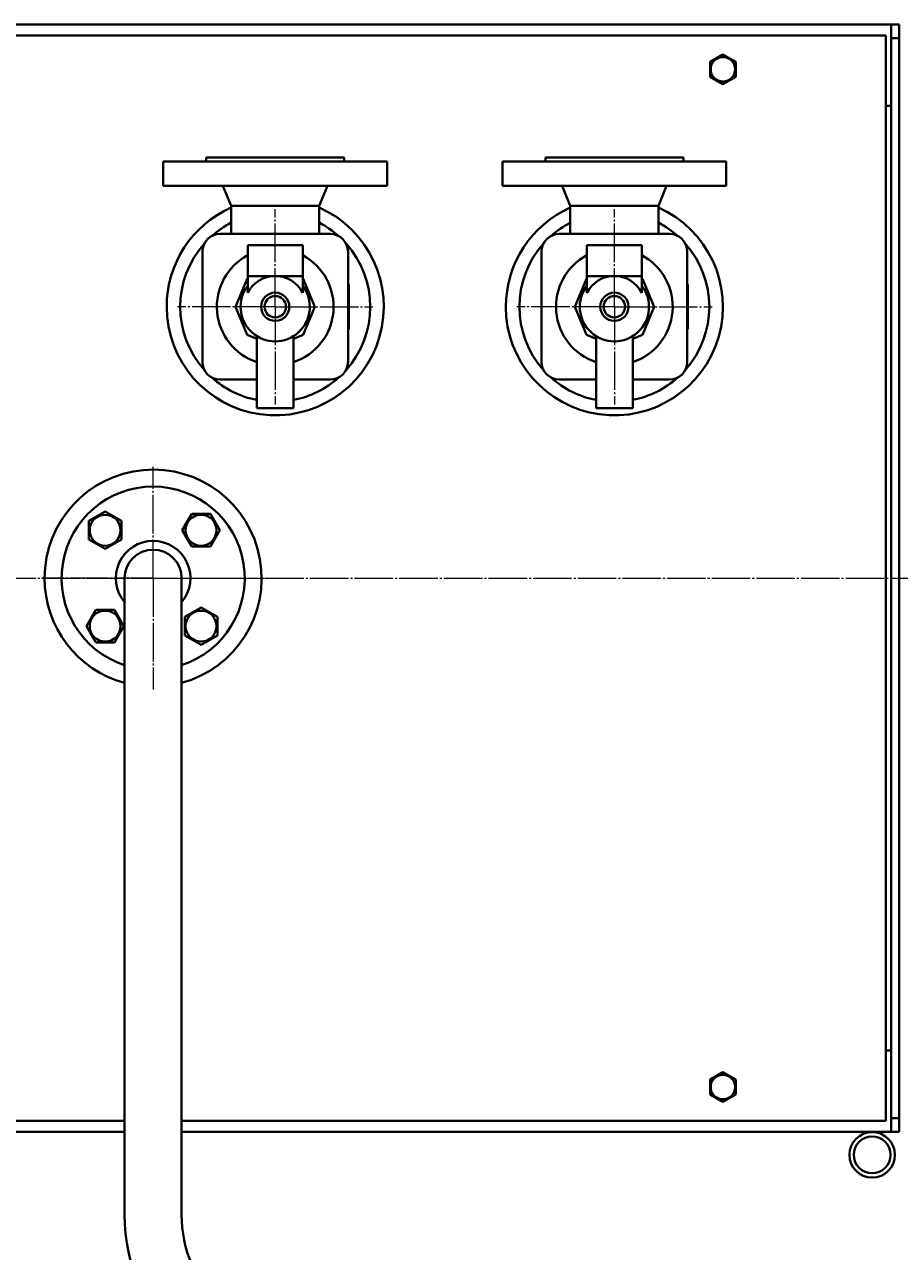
# Model space of a CAD drawing. Header units: millimetres. Extents: x -4428 to 3866, y -3426 to 3855.
# Tile 37 of 191: x -1530 to -885, y -2089 to -1185. Entities that reach past the tile are written whole.
import ezdxf

# ---------------------------------------------------------------- set-up
doc = ezdxf.new("R2010")
doc.units = ezdxf.units.MM
for name, pattern in [('K5LT_AXLED', [32.912189, 28.412189, -1.5, 1.5, -1.5]), ('K5LT_BASIC', [0]), ('K5LT_THIN', [0])]:
    doc.linetypes.add(name, pattern=pattern)
doc.layers.add('Системный слой', color=7, linetype='Continuous')
doc.styles.add('KDIMTEXTSTYLE', font='GOST_AU.SHX', dxfattribs={"width": 0.96, "oblique": 15, "height": 5})
doc.dimstyles.new('KDIMSTYLE (1.00)', dxfattribs={"dimtxt": 5, "dimasz": 1, "dimexe": 2, "dimexo": 0, "dimgap": 1, "dimtad": 1, "dimtxsty": 'KDIMTEXTSTYLE', "dimsah": 1, "dimcen": 0, "dimdle": 1, "dimadec": 0, "dimazin": 0, "dimtfac": 0.667, "dimtmove": 0, "dimatfit": 3, "dimfxl": 1, "dimtvp": 1, "dimtolj": 1, "dimtzin": 0, "dimarcsym": 0})

# ---------------------------------------------------------------- blocks, each defined once
blk = doc.blocks.new('KDIMARROW_01')
at = {"layer": 'Системный слой'}
blk.add_hatch(color=0, dxfattribs=at).paths.add_polyline_path([(0, 0), (-5, 0.66), (-4.5, 0), (-5, -0.66)])
at = {"layer": 'Системный слой', "color": 0, "linetype": 'K5LT_THIN', "lineweight": 20}
for p, q in [((-4.5, 0), (-5, 0.66)), ((-5, 0.66), (0, 0)), ((0, 0), (-5, -0.66)), ((-5, -0.66), (-4.5, 0)), ((0, 0), (-1, 0))]:
    blk.add_line(p, q, dxfattribs=at)
blk = doc.blocks.new('U23')
at = {"layer": 'Системный слой', "color": 30, "linetype": 'K5LT_AXLED', "lineweight": 20, "true_color": 0xff8000}
for q in [(-1345.34, -1320.59), (-1417.34, -1392.59), (-1273.34, -1392.59), (-1345.34, -1464.59)]:
    blk.add_line((-1345.34, -1392.59), q, dxfattribs=at)
blk = doc.blocks.new('U24')
at = {"layer": 'Системный слой', "color": 30, "linetype": 'K5LT_AXLED', "lineweight": 20, "true_color": 0xff8000}
for q in [(-1095.34, -1320.59), (-1167.34, -1392.59), (-1023.34, -1392.59), (-1095.34, -1464.59)]:
    blk.add_line((-1095.34, -1392.59), q, dxfattribs=at)
blk = doc.blocks.new('U27')
at = {"layer": 'Системный слой', "color": 30, "linetype": 'K5LT_AXLED', "lineweight": 20, "true_color": 0xff8000}
for q in [(-1435.34, -1510.59), (-1517.34, -1592.59), (-1353.34, -1592.59), (-1435.34, -1674.59)]:
    blk.add_line((-1435.34, -1592.59), q, dxfattribs=at)
blk = doc.blocks.new('U22')
at = {"layer": 'Системный слой', "color": 150, "linetype": 'K5LT_BASIC', "lineweight": 40, "true_color": 0x0080ff}
for p, q in [((-895.34, -1192.59), (-3435.34, -1192.59)), ((-891.34, -1184.59), (-2161.34, -1184.59)), ((-895.34, -1992.59), (-895.34, -1192.59)), ((-891.34, -1184.59), (-885.34, -1184.59)), ((-891.34, -1192.09), (-891.34, -1184.59)), ((-891.34, -1237.09), (-891.34, -1192.09)), ((-885.34, -1184.59), (-885.34, -1194.59)), ((-891.34, -1194.59), (-891.34, -1990.59)), ((-891.34, -1194.59), (-885.34, -1194.59)), ((-885.34, -1194.59), (-885.34, -1990.59)), ((-1024.84, -1212.11), (-1015.34, -1206.62)), ((-1015.34, -1206.62), (-1005.84, -1212.11)), ((-1024.84, -1223.08), (-1024.84, -1212.11)), ((-1005.84, -1212.11), (-1005.84, -1223.08)), ((-1015.34, -1228.56), (-1024.84, -1223.08)), ((-1005.84, -1223.08), (-1015.34, -1228.56)), ((-895.34, -1244.59), (-891.34, -1244.59)), ((-891.34, -1940.59), (-891.34, -1244.59)), ((-1345.34, -1282.59), (-1396.19, -1282.59)), ((-1396.19, -1285.59), (-1396.19, -1282.59)), ((-1294.49, -1282.59), (-1345.34, -1282.59)), ((-1294.49, -1285.59), (-1294.49, -1282.59)), ((-1095.34, -1282.59), (-1146.19, -1282.59)), ((-1146.19, -1285.59), (-1146.19, -1282.59)), ((-1044.49, -1282.59), (-1095.34, -1282.59)), ((-1044.49, -1285.59), (-1044.49, -1282.59)), ((-1427.84, -1303.39), (-1427.84, -1285.59)), ((-1345.34, -1285.59), (-1427.84, -1285.59)), ((-1262.84, -1285.59), (-1345.34, -1285.59)), ((-1262.84, -1303.39), (-1262.84, -1285.59)), ((-1177.84, -1303.39), (-1177.84, -1285.59)), ((-1095.34, -1285.59), (-1177.84, -1285.59)), ((-1012.84, -1285.59), (-1095.34, -1285.59)), ((-1012.84, -1303.39), (-1012.84, -1285.59)), ((-1345.34, -1303.39), (-1427.84, -1303.39)), ((-1377.84, -1318.29), (-1383.84, -1303.39)), ((-1262.84, -1303.39), (-1345.34, -1303.39)), ((-1312.84, -1318.29), (-1306.84, -1303.39)), ((-1095.34, -1303.39), (-1177.84, -1303.39)), ((-1127.84, -1318.29), (-1133.84, -1303.39)), ((-1012.84, -1303.39), (-1095.34, -1303.39)), ((-1062.84, -1318.29), (-1056.84, -1303.39)), ((-1377.84, -1338.93), (-1377.84, -1318.29)), ((-1345.34, -1318.29), (-1377.84, -1318.29)), ((-1312.84, -1318.29), (-1345.34, -1318.29)), ((-1312.84, -1338.93), (-1312.84, -1318.29)), ((-1127.84, -1338.93), (-1127.84, -1318.29)), ((-1095.34, -1318.29), (-1127.84, -1318.29)), ((-1062.84, -1318.29), (-1095.34, -1318.29)), ((-1062.84, -1338.93), (-1062.84, -1318.29)), ((-1304.68, -1338.93), (-1386, -1338.93)), ((-1365.59, -1347.09), (-1365.59, -1352.09)), ((-1325.09, -1347.09), (-1365.59, -1347.09)), ((-1325.09, -1347.09), (-1325.09, -1352.09)), ((-1054.68, -1338.93), (-1136, -1338.93)), ((-1115.59, -1347.09), (-1115.59, -1352.09)), ((-1075.09, -1347.09), (-1115.59, -1347.09)), ((-1075.09, -1347.09), (-1075.09, -1352.09)), ((-1399, -1351.93), (-1399, -1433.25)), ((-1365.59, -1352.09), (-1365.59, -1369.92)), ((-1325.09, -1352.09), (-1325.09, -1369.92)), ((-1291.68, -1433.25), (-1291.68, -1351.93)), ((-1149, -1351.93), (-1149, -1433.25)), ((-1115.59, -1352.09), (-1115.59, -1369.92)), ((-1075.09, -1352.09), (-1075.09, -1369.92)), ((-1041.68, -1433.25), (-1041.68, -1351.93)), ((-1366, -1371.93), (-1374.56, -1392.59)), ((-1365.59, -1371.75), (-1366, -1371.93)), ((-1365.59, -1382.41), (-1365.59, -1369.92)), ((-1365.59, -1369.92), (-1345.34, -1369.92)), ((-1345.34, -1369.92), (-1325.09, -1369.92)), ((-1325.09, -1369.92), (-1325.09, -1382.41)), ((-1324.67, -1371.93), (-1325.09, -1371.75)), ((-1316.11, -1392.59), (-1324.67, -1371.93)), ((-1116, -1371.93), (-1124.56, -1392.59)), ((-1115.59, -1371.75), (-1116, -1371.93)), ((-1115.59, -1382.41), (-1115.59, -1369.92)), ((-1115.59, -1369.92), (-1095.34, -1369.92)), ((-1095.34, -1369.92), (-1075.09, -1369.92)), ((-1075.09, -1369.92), (-1075.09, -1382.41)), ((-1074.67, -1371.93), (-1075.09, -1371.75)), ((-1066.11, -1392.59), (-1074.67, -1371.93)), ((-1291.11, -1376.09), (-1291.68, -1376.09)), ((-1291.11, -1376.09), (-1291.11, -1409.09)), ((-1041.11, -1376.09), (-1041.68, -1376.09)), ((-1041.11, -1376.09), (-1041.11, -1409.09)), ((-1374.56, -1392.59), (-1366, -1413.26)), ((-1324.67, -1413.26), (-1316.11, -1392.59)), ((-1124.56, -1392.59), (-1116, -1413.26)), ((-1074.67, -1413.26), (-1066.11, -1392.59)), ((-1291.11, -1409.09), (-1291.68, -1409.09)), ((-1041.11, -1409.09), (-1041.68, -1409.09)), ((-1366, -1413.26), (-1358.84, -1416.22)), ((-1358.84, -1414.23), (-1358.84, -1450.35)), ((-1331.84, -1416.22), (-1324.67, -1413.26)), ((-1331.84, -1414.23), (-1331.84, -1450.35)), ((-1116, -1413.26), (-1108.84, -1416.22)), ((-1108.84, -1414.23), (-1108.84, -1450.35)), ((-1081.84, -1416.22), (-1074.67, -1413.26)), ((-1081.84, -1414.23), (-1081.84, -1450.35)), ((-1386, -1446.25), (-1358.84, -1446.25)), ((-1331.84, -1446.25), (-1304.68, -1446.25)), ((-1136, -1446.25), (-1108.84, -1446.25)), ((-1081.84, -1446.25), (-1054.68, -1446.25)), ((-1358.84, -1450.35), (-1358.84, -1460.4)), ((-1331.84, -1450.35), (-1331.84, -1460.4)), ((-1108.84, -1450.35), (-1108.84, -1460.4)), ((-1081.84, -1450.35), (-1081.84, -1460.4)), ((-1358.84, -1460.4), (-1358.84, -1464.04)), ((-1358.84, -1464.04), (-1358.84, -1467.37)), ((-1331.84, -1460.4), (-1331.84, -1464.04)), ((-1331.84, -1464.04), (-1331.84, -1467.37)), ((-1108.84, -1460.4), (-1108.84, -1464.04)), ((-1108.84, -1464.04), (-1108.84, -1467.37)), ((-1081.84, -1460.4), (-1081.84, -1464.04)), ((-1081.84, -1464.04), (-1081.84, -1467.37)), ((-1358.84, -1467.37), (-1331.84, -1467.37)), ((-1108.84, -1467.37), (-1081.84, -1467.37)), ((-1482.69, -1550.31), (-1470.69, -1543.38)), ((-1470.69, -1543.38), (-1458.69, -1550.31)), ((-1413.84, -1557.24), (-1406.91, -1545.24)), ((-1406.91, -1545.24), (-1393.05, -1545.24)), ((-1393.05, -1545.24), (-1386.12, -1557.24)), ((-1482.69, -1564.16), (-1482.69, -1550.31)), ((-1458.69, -1550.31), (-1458.69, -1564.16)), ((-1470.69, -1571.09), (-1482.69, -1564.16)), ((-1458.69, -1564.16), (-1470.69, -1571.09)), ((-1406.91, -1569.24), (-1413.84, -1557.24)), ((-1386.12, -1557.24), (-1393.05, -1569.24)), ((-1393.05, -1569.24), (-1406.91, -1569.24)), ((-1456.34, -1707.59), (-1456.34, -1592.59)), ((-1414.34, -1707.59), (-1414.34, -1592.59)), ((-1484.55, -1627.95), (-1477.62, -1615.95)), ((-1477.62, -1615.95), (-1463.76, -1615.95)), ((-1463.76, -1615.95), (-1456.84, -1627.95)), ((-1411.98, -1621.02), (-1399.98, -1614.09)), ((-1399.98, -1614.09), (-1387.98, -1621.02)), ((-1411.98, -1634.88), (-1411.98, -1621.02)), ((-1387.98, -1621.02), (-1387.98, -1634.88)), ((-1477.62, -1639.95), (-1484.55, -1627.95)), ((-1456.84, -1627.95), (-1463.76, -1639.95)), ((-1399.98, -1641.8), (-1411.98, -1634.88)), ((-1387.98, -1634.88), (-1399.98, -1641.8)), ((-1463.76, -1639.95), (-1477.62, -1639.95)), ((-1456.34, -1707.59), (-1456.34, -2061.59)), ((-1414.34, -1707.59), (-1414.34, -2061.59)), ((-895.34, -1940.59), (-891.34, -1940.59)), ((-891.34, -1993.09), (-891.34, -1948.09)), ((-1024.84, -1962.11), (-1015.34, -1956.62)), ((-1015.34, -1956.62), (-1005.84, -1962.11)), ((-1024.84, -1973.08), (-1024.84, -1962.11)), ((-1005.84, -1962.11), (-1005.84, -1973.08)), ((-1015.34, -1978.56), (-1024.84, -1973.08)), ((-1005.84, -1973.08), (-1015.34, -1978.56)), ((-3435.34, -1992.59), (-1456.34, -1992.59)), ((-1414.34, -1992.59), (-895.34, -1992.59)), ((-891.34, -1990.59), (-885.34, -1990.59)), ((-891.34, -2000.59), (-891.34, -1993.09)), ((-885.34, -1990.59), (-885.34, -2000.59)), ((-1456.34, -2000.59), (-2161.34, -2000.59)), ((-891.34, -2000.59), (-1414.34, -2000.59)), ((-891.34, -2000.59), (-885.34, -2000.59))]:
    blk.add_line(p, q, dxfattribs=at)
at = {"layer": 'Системный слой', "color": 30, "linetype": 'K5LT_AXLED', "lineweight": 20, "true_color": 0xff8000}
blk.add_line((-4117.34, -1592.59), (-198.34, -1592.59), dxfattribs=at)
at = {"layer": 'Системный слой', "color": 150, "linetype": 'K5LT_BASIC', "lineweight": 40, "true_color": 0x0080ff}
for centre, radius in [((-1015.34, -1217.59), 9.03), ((-1345.34, -1392.59), 10.41), ((-1095.34, -1392.59), 10.41), ((-1345.34, -1392.59), 7.88), ((-1095.34, -1392.59), 7.88), ((-1470.69, -1557.24), 11.4), ((-1399.98, -1557.24), 11.4), ((-1470.69, -1627.95), 11.4), ((-1399.98, -1627.95), 11.4), ((-1015.34, -1967.59), 9.03), ((-905.34, -2017.59), 16.75), ((-905.34, -2017.59), 13.55)]:
    blk.add_circle(centre, radius, dxfattribs=at)
for centre, radius, start, end in [((-1345.34, -1392.59), 80, 180, 66.03052), ((-1345.34, -1392.59), 80, 113.96948, 180), ((-1095.34, -1392.59), 80, 180, 66.03052), ((-1095.34, -1392.59), 80, 113.96948, 180), ((-1345.34, -1392.59), 70, 117.664, 131.77483), ((-1345.34, -1392.59), 70, 48.22517, 62.336), ((-1095.34, -1392.59), 70, 117.664, 131.77483), ((-1095.34, -1392.59), 70, 48.22517, 62.336), ((-1345.34, -1392.59), 70, 138.22517, 221.77483), ((-1386, -1351.93), 13, 90, 180), ((-1304.68, -1351.93), 13, 0, 90), ((-1345.34, -1392.59), 70, 318.22517, 41.77483), ((-1095.34, -1392.59), 70, 138.22517, 221.77483), ((-1136, -1351.93), 13, 90, 180), ((-1054.68, -1351.93), 13, 0, 90), ((-1095.34, -1392.59), 70, 318.22517, 41.77483), ((-1345.34, -1392.59), 43, 118.0947, 251.70235), ((-1345.34, -1392.59), 43, 288.29765, 61.9053), ((-1095.34, -1392.59), 43, 118.0947, 251.70235), ((-1095.34, -1392.59), 43, 288.29765, 61.9053), ((-1345.34, -1392.59), 22.67, 90, 153.29917), ((-1345.34, -1392.59), 22.67, 26.70083, 90), ((-1095.34, -1392.59), 22.67, 90, 153.29917), ((-1095.34, -1392.59), 22.67, 26.70083, 90), ((-1345.34, -1392.59), 25.5, 142.57199, 37.42801), ((-1095.34, -1392.59), 25.5, 142.57199, 37.42801), ((-1386, -1433.25), 13, 180, 270), ((-1304.68, -1433.25), 13, 270, 0), ((-1136, -1433.25), 13, 180, 270), ((-1054.68, -1433.25), 13, 270, 0), ((-1345.34, -1392.59), 70, 228.22517, 258.88043), ((-1345.34, -1392.59), 70, 281.11957, 311.77483), ((-1095.34, -1392.59), 70, 228.22517, 258.88043), ((-1095.34, -1392.59), 70, 281.11957, 311.77483), ((-1435.34, -1592.59), 80, 285.21846, 180), ((-1435.34, -1592.59), 67.5, 90, 251.8738), ((-1435.34, -1592.59), 67.5, 288.1262, 90), ((-1435.34, -1592.59), 27.5, 90, 220.21417), ((-1435.34, -1592.59), 21, 0, 180), ((-1435.34, -1592.59), 27.5, 319.78583, 90), ((-1435.34, -1592.59), 80, 180, 254.78154), ((-1320.34, -2061.59), 136, 180, 270), ((-1320.34, -2061.59), 94, 180, 270)]:
    blk.add_arc(centre, radius, start, end, dxfattribs=at)
at = {"layer": 'Системный слой'}
for name in ['U23', 'U24', 'U27']:
    blk.add_blockref(name, (0, 0), dxfattribs=at)

msp = doc.modelspace()

# ---------------------------------------------------------------- block references
at = {"layer": 'Системный слой'}
msp.add_blockref('U22', (0, 0), dxfattribs=at)

# ---------------------------------------------------------------- dimensions: what is measured, and where the dimension line sits
at = {"layer": 'Системный слой', "color": 7}
msp.add_linear_dim(base=(-4135.336, -3162.711), p1=(47.664, -1618.592), p2=(-4135.336, -1408.744), location=(-2079.336, -3162.711), dimstyle='KDIMSTYLE (1.00)', override={"dimexo": 0, "dimpost": '\\H75.0;\\W0.965;\\Q15;<>', "dimblk1": 'KDIMARROW_01', "dimblk2": 'KDIMARROW_01', "dimse1": 0, "dimse2": 0, "dimclrt": 7, "dimtolj": 1}, dxfattribs=at).render()

doc.saveas('drawing.dxf')
